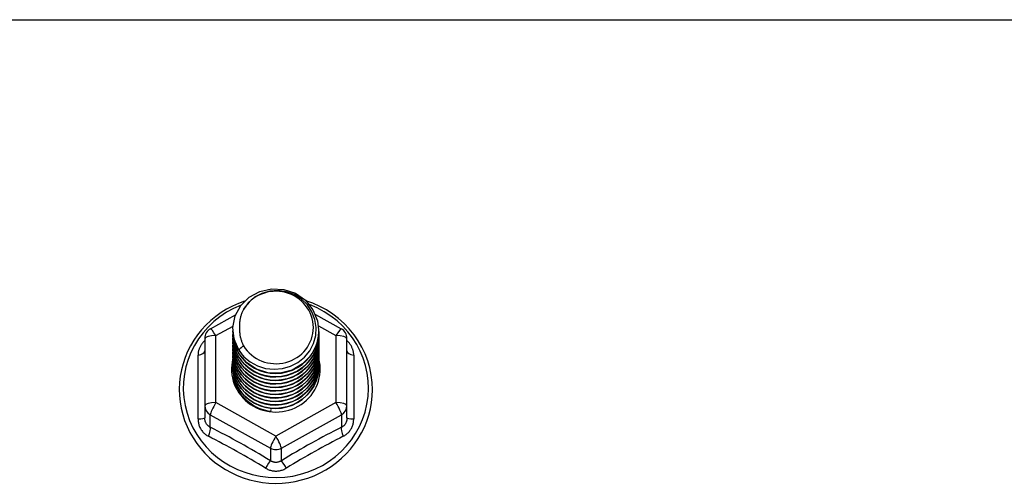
# Model space of a CAD drawing. Header units: inches. Extents: x 56.1 to 140.1, y 34.7 to 67.
# Tile 58 of 60: x 131.6 to 135.2, y 61.7 to 63.3. Entities that reach past the tile are written whole.
import ezdxf

# ---------------------------------------------------------------- set-up
doc = ezdxf.new("R2010")
doc.units = ezdxf.units.IN
doc.header["$MEASUREMENT"] = 0
doc.layers.add('Visible Edges(ANSI)', color=7, linetype='Continuous', lineweight=25)
doc.layers.add('Visible Tangent Edges(ANSI)', color=7, linetype='Continuous', lineweight=25)

msp = doc.modelspace()

# ---------------------------------------------------------------- linework, layer by layer
at = {"layer": 'Visible Edges(ANSI)'}
for p, q in [((132.329, 62.2179), (132.4191, 62.2682)), ((132.704, 62.2696), (132.7966, 62.2179)), ((132.4093, 62.2163), (132.4093, 62.2167)), ((132.4093, 62.2037), (132.4093, 62.2042)), ((132.7163, 62.21), (132.7163, 62.2104)), ((132.7163, 62.1975), (132.7163, 62.1979)), ((132.3089, 62.1836), (132.3089, 61.944)), ((132.4093, 62.1912), (132.4093, 62.1916)), ((132.4093, 62.1787), (132.4093, 62.1791)), ((132.4093, 62.1661), (132.4093, 62.1665)), ((132.7163, 62.1849), (132.7163, 62.1853)), ((132.7163, 62.1724), (132.7163, 62.1728)), ((132.7163, 62.1599), (132.7163, 62.1603)), ((132.8167, 61.944), (132.8167, 62.1836)), ((132.4093, 62.1536), (132.4093, 62.154)), ((132.4093, 62.1411), (132.4093, 62.1415)), ((132.4093, 62.1285), (132.4093, 62.1289)), ((132.7163, 62.1473), (132.7163, 62.1477)), ((132.7163, 62.1348), (132.7163, 62.1352)), ((132.7163, 62.1222), (132.7163, 62.1227)), ((132.4093, 62.116), (132.4093, 62.1164)), ((132.4093, 62.1034), (132.4093, 62.1038)), ((132.4093, 62.0909), (132.4093, 62.0913)), ((132.7163, 62.1097), (132.7163, 62.1101)), ((132.7163, 62.0972), (132.7163, 62.0976)), ((132.4093, 62.0784), (132.4093, 62.0788)), ((132.7163, 62.0846), (132.7163, 62.085)), ((132.3089, 61.944), (132.3089, 61.8992)), ((132.5444, 61.93), (132.5431, 61.9225)), ((132.8167, 61.8992), (132.8167, 61.944))]:
    msp.add_line(p, q, dxfattribs=at)
at = {"layer": 'Visible Edges(ANSI)', "flags": 128}
for points in [[(132.4302, 62.143), (132.4137, 62.1815), (132.4094, 62.223), (132.4175, 62.264), (132.4373, 62.301), (132.4673, 62.3312), (132.5051, 62.3519), (132.5475, 62.3615), (132.5911, 62.3591), (132.6325, 62.3449), (132.6682, 62.32), (132.6954, 62.2864), (132.7118, 62.2467), (132.7162, 62.2041), (132.7082, 62.162), (132.6884, 62.1237), (132.6584, 62.0924), (132.6207, 62.0705), (132.5783, 62.0598), (132.5346, 62.061), (132.4932, 62.074), (132.4575, 62.0977), (132.4303, 62.1302), (132.4138, 62.1688), (132.4094, 62.2102)], [(132.4488, 62.1183), (132.4715, 62.0995), (132.4977, 62.0853), (132.5263, 62.0764), (132.5561, 62.0732), (132.5861, 62.0758), (132.615, 62.0841), (132.6416, 62.0979), (132.6648, 62.1166), (132.6836, 62.1394), (132.6972, 62.1656), (132.7051, 62.1938), (132.7068, 62.223), (132.7022, 62.2519), (132.6916, 62.2793), (132.6753, 62.3039), (132.654, 62.3246), (132.6288, 62.3405), (132.6006, 62.3508), (132.5709, 62.3551), (132.541, 62.353), (132.5123, 62.3447), (132.4863, 62.3306), (132.4641, 62.3112), (132.447, 62.2876)], [(132.4509, 62.3168), (132.4288, 62.3087), (132.4074, 62.2991), (132.3868, 62.2881), (132.3669, 62.2758), (132.3479, 62.2622), (132.3299, 62.2473), (132.3131, 62.2313), (132.2973, 62.2142), (132.2829, 62.1961), (132.2697, 62.177), (132.2579, 62.1571), (132.2475, 62.1365), (132.2387, 62.1152), (132.2313, 62.0934), (132.2255, 62.0712), (132.2213, 62.0486), (132.2187, 62.0258), (132.2177, 62.0028), (132.2183, 61.9798), (132.2205, 61.957), (132.2244, 61.9343), (132.2299, 61.912), (132.2369, 61.8901), (132.2455, 61.8687), (132.2555, 61.8479), (132.267, 61.8279), (132.2799, 61.8086), (132.2941, 61.7903), (132.3095, 61.773), (132.3261, 61.7567), (132.3439, 61.7416), (132.3626, 61.7277), (132.3823, 61.715), (132.4028, 61.7038), (132.4241, 61.6939), (132.446, 61.6854), (132.4684, 61.6784), (132.4913, 61.6729), (132.5145, 61.6689), (132.538, 61.6665), (132.5615, 61.6656), (132.5851, 61.6663), (132.6085, 61.6686), (132.6317, 61.6724), (132.6547, 61.6777), (132.6772, 61.6845), (132.6991, 61.6929), (132.7205, 61.7026), (132.7411, 61.7137), (132.7609, 61.7262), (132.7797, 61.74), (132.7976, 61.755), (132.8143, 61.7711), (132.8299, 61.7883), (132.8442, 61.8066), (132.8573, 61.8257), (132.8689, 61.8457), (132.8791, 61.8664), (132.8878, 61.8877), (132.895, 61.9096), (132.9007, 61.9319), (132.9047, 61.9545), (132.9071, 61.9773), (132.908, 62.0003)], [(132.908, 62.0003), (132.9069, 62.0266), (132.9037, 62.0527), (132.8984, 62.0785), (132.891, 62.1038), (132.8816, 62.1284), (132.8703, 62.1523), (132.857, 62.1752), (132.842, 62.197), (132.8252, 62.2176), (132.8069, 62.2369), (132.787, 62.2547), (132.7658, 62.2709), (132.7433, 62.2855), (132.7198, 62.2983), (132.6952, 62.3093), (132.6699, 62.3184)], [(132.447, 62.2876), (132.4457, 62.2851), (132.4445, 62.2826), (132.4433, 62.28), (132.4422, 62.2774), (132.4412, 62.2748), (132.4402, 62.2721), (132.4392, 62.2695), (132.4384, 62.2668), (132.4376, 62.2641), (132.4368, 62.2614), (132.4361, 62.2587), (132.4355, 62.2559), (132.435, 62.2532), (132.4345, 62.2504), (132.4341, 62.2476), (132.4337, 62.2448), (132.4334, 62.2421), (132.4331, 62.2393), (132.433, 62.2365), (132.4329, 62.2337), (132.4328, 62.2309), (132.4328, 62.2281), (132.4329, 62.2253), (132.4331, 62.2224)], [(132.4093, 62.2163), (132.4093, 62.2118), (132.4095, 62.2073), (132.4099, 62.2029), (132.4104, 62.1984), (132.411, 62.194), (132.4118, 62.1896), (132.4128, 62.1852), (132.4138, 62.1808), (132.415, 62.1765), (132.4164, 62.1722), (132.4179, 62.168), (132.4195, 62.1638), (132.4212, 62.1596), (132.4231, 62.1555), (132.4251, 62.1515), (132.4273, 62.1475), (132.4295, 62.1436), (132.4319, 62.1397), (132.4344, 62.136), (132.4371, 62.1323), (132.4398, 62.1286), (132.4427, 62.1251), (132.4457, 62.1217), (132.4488, 62.1183)], [(132.4093, 62.2037), (132.4106, 62.1846), (132.4145, 62.1658), (132.4209, 62.1477), (132.4298, 62.1306), (132.441, 62.1147), (132.4542, 62.1003), (132.4693, 62.0878), (132.486, 62.0773), (132.504, 62.0689), (132.5231, 62.0629), (132.5428, 62.0594), (132.5628, 62.0584), (132.5828, 62.0599), (132.6025, 62.064), (132.6216, 62.0705), (132.6396, 62.0793), (132.6563, 62.0904), (132.6714, 62.1035), (132.6846, 62.1183), (132.6958, 62.1347), (132.7047, 62.1524), (132.7111, 62.1711), (132.715, 62.1904), (132.7163, 62.21)], [(132.4093, 62.1912), (132.4106, 62.1721), (132.4145, 62.1533), (132.4209, 62.1352), (132.4298, 62.118), (132.441, 62.1021), (132.4542, 62.0878), (132.4693, 62.0752), (132.486, 62.0647), (132.504, 62.0564), (132.5231, 62.0504), (132.5428, 62.0469), (132.5628, 62.0459), (132.5828, 62.0474), (132.6025, 62.0514), (132.6216, 62.058), (132.6396, 62.0668), (132.6563, 62.0779), (132.6714, 62.0909), (132.6846, 62.1058), (132.6958, 62.1222), (132.7047, 62.1399), (132.7111, 62.1585), (132.715, 62.1778), (132.7163, 62.1975)], [(132.7162, 62.204), (132.7157, 62.1838), (132.7124, 62.1638), (132.7064, 62.1445), (132.6978, 62.1261), (132.6868, 62.109), (132.6735, 62.0935), (132.6583, 62.0798), (132.6413, 62.0682), (132.6229, 62.0589), (132.6035, 62.0521), (132.5833, 62.0479), (132.5627, 62.0463), (132.5422, 62.0474), (132.522, 62.0511), (132.5025, 62.0574), (132.4842, 62.0662), (132.4672, 62.0772), (132.452, 62.0904), (132.4387, 62.1054), (132.4277, 62.122), (132.4192, 62.1398), (132.4132, 62.1586), (132.4099, 62.178), (132.4094, 62.1977)], [(132.4331, 62.2224), (132.4329, 62.2196), (132.4329, 62.2168), (132.4329, 62.214), (132.4329, 62.2112), (132.433, 62.2084), (132.4332, 62.2056), (132.4335, 62.2028), (132.4338, 62.2001), (132.4342, 62.1973), (132.4346, 62.1945), (132.4351, 62.1918), (132.4357, 62.189), (132.4363, 62.1863), (132.437, 62.1835), (132.4378, 62.1808), (132.4386, 62.1781), (132.4395, 62.1755), (132.4404, 62.1728), (132.4414, 62.1702), (132.4425, 62.1675), (132.4436, 62.165), (132.4448, 62.1624), (132.446, 62.1599), (132.4473, 62.1573)], [(132.4093, 62.1787), (132.4106, 62.1595), (132.4145, 62.1408), (132.4209, 62.1226), (132.4298, 62.1055), (132.441, 62.0896), (132.4542, 62.0752), (132.4693, 62.0627), (132.486, 62.0522), (132.504, 62.0438), (132.5231, 62.0379), (132.5428, 62.0343), (132.5628, 62.0333), (132.5828, 62.0349), (132.6025, 62.0389), (132.6216, 62.0454), (132.6396, 62.0543), (132.6563, 62.0653), (132.6714, 62.0784), (132.6846, 62.0932), (132.6958, 62.1097), (132.7047, 62.1273), (132.7111, 62.146), (132.715, 62.1653), (132.7163, 62.1849)], [(132.4093, 62.1661), (132.4106, 62.147), (132.4145, 62.1282), (132.4209, 62.1101), (132.4298, 62.0929), (132.441, 62.077), (132.4542, 62.0627), (132.4693, 62.0502), (132.486, 62.0396), (132.504, 62.0313), (132.5231, 62.0253), (132.5428, 62.0218), (132.5628, 62.0208), (132.5828, 62.0223), (132.6025, 62.0264), (132.6216, 62.0329), (132.6396, 62.0417), (132.6563, 62.0528), (132.6714, 62.0658), (132.6846, 62.0807), (132.6958, 62.0971), (132.7047, 62.1148), (132.7111, 62.1334), (132.715, 62.1528), (132.7163, 62.1724)], [(132.4093, 62.1536), (132.4106, 62.1345), (132.4145, 62.1157), (132.4209, 62.0976), (132.4298, 62.0804), (132.441, 62.0645), (132.4542, 62.0502), (132.4693, 62.0376), (132.486, 62.0271), (132.504, 62.0188), (132.5231, 62.0128), (132.5428, 62.0093), (132.5628, 62.0082), (132.5828, 62.0098), (132.6025, 62.0138), (132.6216, 62.0203), (132.6396, 62.0292), (132.6563, 62.0402), (132.6714, 62.0533), (132.6846, 62.0682), (132.6958, 62.0846), (132.7047, 62.1023), (132.7111, 62.1209), (132.715, 62.1402), (132.7163, 62.1599)], [(132.7162, 62.1914), (132.7157, 62.1712), (132.7124, 62.1513), (132.7064, 62.132), (132.6978, 62.1136), (132.6868, 62.0965), (132.6735, 62.0809), (132.6583, 62.0673), (132.6413, 62.0557), (132.6229, 62.0464), (132.6035, 62.0396), (132.5833, 62.0353), (132.5627, 62.0337), (132.5422, 62.0348), (132.522, 62.0385), (132.5025, 62.0449), (132.4842, 62.0536), (132.4672, 62.0647), (132.452, 62.0778), (132.4387, 62.0928), (132.4277, 62.1094), (132.4192, 62.1273), (132.4132, 62.1461), (132.4099, 62.1655), (132.4094, 62.1851)], [(132.7162, 62.1789), (132.7157, 62.1587), (132.7124, 62.1388), (132.7064, 62.1194), (132.6978, 62.101), (132.6868, 62.0839), (132.6735, 62.0684), (132.6583, 62.0547), (132.6413, 62.0431), (132.6229, 62.0339), (132.6035, 62.027), (132.5833, 62.0228), (132.5627, 62.0212), (132.5422, 62.0223), (132.522, 62.026), (132.5025, 62.0323), (132.4842, 62.0411), (132.4672, 62.0521), (132.452, 62.0653), (132.4387, 62.0803), (132.4277, 62.0969), (132.4192, 62.1147), (132.4132, 62.1335), (132.4099, 62.153), (132.4094, 62.1726)], [(132.7162, 62.1663), (132.7157, 62.1461), (132.7124, 62.1262), (132.7064, 62.1069), (132.6978, 62.0885), (132.6868, 62.0714), (132.6735, 62.0559), (132.6583, 62.0422), (132.6413, 62.0306), (132.6229, 62.0213), (132.6035, 62.0145), (132.5833, 62.0103), (132.5627, 62.0087), (132.5422, 62.0097), (132.522, 62.0135), (132.5025, 62.0198), (132.4842, 62.0285), (132.4672, 62.0396), (132.452, 62.0528), (132.4387, 62.0678), (132.4277, 62.0844), (132.4192, 62.1022), (132.4132, 62.121), (132.4099, 62.1404), (132.4094, 62.1601)], [(132.4473, 62.1573), (132.4466, 62.1567), (132.4459, 62.1561), (132.4452, 62.1555), (132.4444, 62.1549), (132.4437, 62.1543), (132.443, 62.1537), (132.4423, 62.1531), (132.4416, 62.1525), (132.4409, 62.1519), (132.4402, 62.1513), (132.4394, 62.1507), (132.4387, 62.1501), (132.438, 62.1495), (132.4373, 62.1489), (132.4366, 62.1483), (132.4359, 62.1477), (132.4352, 62.1471), (132.4344, 62.1466), (132.4337, 62.146), (132.433, 62.1454), (132.4323, 62.1448), (132.4316, 62.1442), (132.4309, 62.1436), (132.4302, 62.143)], [(132.4093, 62.1411), (132.4106, 62.1219), (132.4145, 62.1031), (132.4209, 62.085), (132.4298, 62.0679), (132.441, 62.052), (132.4542, 62.0376), (132.4693, 62.0251), (132.486, 62.0146), (132.504, 62.0062), (132.5231, 62.0002), (132.5428, 61.9967), (132.5628, 61.9957), (132.5828, 61.9972), (132.6025, 62.0013), (132.6216, 62.0078), (132.6396, 62.0166), (132.6563, 62.0277), (132.6714, 62.0408), (132.6846, 62.0556), (132.6958, 62.072), (132.7047, 62.0897), (132.7111, 62.1084), (132.715, 62.1277), (132.7163, 62.1473)], [(132.4093, 62.1285), (132.4106, 62.1094), (132.4145, 62.0906), (132.4209, 62.0725), (132.4298, 62.0553), (132.441, 62.0394), (132.4542, 62.0251), (132.4693, 62.0125), (132.486, 62.002), (132.504, 61.9937), (132.5231, 61.9877), (132.5428, 61.9842), (132.5628, 61.9832), (132.5828, 61.9847), (132.6025, 61.9888), (132.6216, 61.9953), (132.6396, 62.0041), (132.6563, 62.0152), (132.6714, 62.0282), (132.6846, 62.0431), (132.6958, 62.0595), (132.7047, 62.0772), (132.7111, 62.0958), (132.715, 62.1151), (132.7163, 62.1348)], [(132.4093, 62.116), (132.4106, 62.0969), (132.4145, 62.0781), (132.4209, 62.0599), (132.4298, 62.0428), (132.441, 62.0269), (132.4542, 62.0126), (132.4693, 62), (132.486, 61.9895), (132.504, 61.9812), (132.5231, 61.9752), (132.5428, 61.9716), (132.5628, 61.9706), (132.5828, 61.9722), (132.6025, 61.9762), (132.6216, 61.9827), (132.6396, 61.9916), (132.6563, 62.0026), (132.6714, 62.0157), (132.6846, 62.0306), (132.6958, 62.047), (132.7047, 62.0646), (132.7111, 62.0833), (132.715, 62.1026), (132.7163, 62.1222)], [(132.7162, 62.1538), (132.7157, 62.1336), (132.7124, 62.1137), (132.7064, 62.0943), (132.6978, 62.076), (132.6868, 62.0589), (132.6735, 62.0433), (132.6583, 62.0296), (132.6413, 62.0181), (132.6229, 62.0088), (132.6035, 62.002), (132.5833, 61.9977), (132.5627, 61.9961), (132.5422, 61.9972), (132.522, 62.0009), (132.5025, 62.0072), (132.4842, 62.016), (132.4672, 62.0271), (132.452, 62.0402), (132.4387, 62.0552), (132.4277, 62.0718), (132.4192, 62.0897), (132.4132, 62.1085), (132.4099, 62.1279), (132.4094, 62.1475)], [(132.7162, 62.1413), (132.7157, 62.1211), (132.7124, 62.1011), (132.7064, 62.0818), (132.6978, 62.0634), (132.6868, 62.0463), (132.6735, 62.0308), (132.6583, 62.0171), (132.6413, 62.0055), (132.6229, 61.9962), (132.6035, 61.9894), (132.5833, 61.9852), (132.5627, 61.9836), (132.5422, 61.9847), (132.522, 61.9884), (132.5025, 61.9947), (132.4842, 62.0035), (132.4672, 62.0145), (132.452, 62.0277), (132.4387, 62.0427), (132.4277, 62.0593), (132.4192, 62.0771), (132.4132, 62.0959), (132.4099, 62.1153), (132.4094, 62.135)], [(132.7162, 62.1287), (132.7157, 62.1085), (132.7124, 62.0886), (132.7064, 62.0693), (132.6978, 62.0509), (132.6868, 62.0338), (132.6735, 62.0182), (132.6583, 62.0046), (132.6413, 61.993), (132.6229, 61.9837), (132.6035, 61.9769), (132.5833, 61.9726), (132.5627, 61.971), (132.5422, 61.9721), (132.522, 61.9759), (132.5025, 61.9822), (132.4842, 61.9909), (132.4672, 62.002), (132.452, 62.0151), (132.4387, 62.0302), (132.4277, 62.0467), (132.4192, 62.0646), (132.4132, 62.0834), (132.4099, 62.1028), (132.4094, 62.1224)], [(132.4093, 62.1034), (132.4106, 62.0843), (132.4145, 62.0655), (132.4209, 62.0474), (132.4298, 62.0302), (132.441, 62.0144), (132.4542, 62), (132.4693, 61.9875), (132.486, 61.9769), (132.504, 61.9686), (132.5231, 61.9626), (132.5428, 61.9591), (132.5628, 61.9581), (132.5828, 61.9596), (132.6025, 61.9637), (132.6216, 61.9702), (132.6396, 61.979), (132.6563, 61.9901), (132.6714, 62.0031), (132.6846, 62.018), (132.6958, 62.0344), (132.7047, 62.0521), (132.7111, 62.0708), (132.715, 62.0901), (132.7163, 62.1097)], [(132.4093, 62.0909), (132.4106, 62.0718), (132.4145, 62.053), (132.4209, 62.0349), (132.4298, 62.0177), (132.441, 62.0018), (132.4542, 61.9875), (132.4693, 61.9749), (132.486, 61.9644), (132.504, 61.9561), (132.5231, 61.9501), (132.5428, 61.9466), (132.5628, 61.9456), (132.5828, 61.9471), (132.6025, 61.9511), (132.6216, 61.9576), (132.6396, 61.9665), (132.6563, 61.9775), (132.6714, 61.9906), (132.6846, 62.0055), (132.6958, 62.0219), (132.7047, 62.0396), (132.7111, 62.0582), (132.715, 62.0775), (132.7163, 62.0972)], [(132.7162, 62.1162), (132.7157, 62.096), (132.7124, 62.0761), (132.7064, 62.0567), (132.6978, 62.0383), (132.6868, 62.0212), (132.6735, 62.0057), (132.6583, 61.992), (132.6413, 61.9805), (132.6229, 61.9712), (132.6035, 61.9643), (132.5833, 61.9601), (132.5627, 61.9585), (132.5422, 61.9596), (132.522, 61.9633), (132.5025, 61.9696), (132.4842, 61.9784), (132.4672, 61.9895), (132.452, 62.0026), (132.4387, 62.0176), (132.4277, 62.0342), (132.4192, 62.0521), (132.4132, 62.0709), (132.4099, 62.0903), (132.4094, 62.1099)], [(132.7162, 62.1036), (132.7157, 62.0835), (132.7124, 62.0635), (132.7064, 62.0442), (132.6978, 62.0258), (132.6868, 62.0087), (132.6735, 61.9932), (132.6583, 61.9795), (132.6413, 61.9679), (132.6229, 61.9586), (132.6035, 61.9518), (132.5833, 61.9476), (132.5627, 61.946), (132.5422, 61.947), (132.522, 61.9508), (132.5025, 61.9571), (132.4842, 61.9659), (132.4672, 61.9769), (132.452, 61.9901), (132.4387, 62.0051), (132.4277, 62.0217), (132.4192, 62.0395), (132.4132, 62.0583), (132.4099, 62.0777), (132.4094, 62.0974)], [(132.7162, 62.0911), (132.7157, 62.0709), (132.7124, 62.051), (132.7064, 62.0316), (132.6978, 62.0133), (132.6868, 61.9962), (132.6735, 61.9806), (132.6583, 61.967), (132.6413, 61.9554), (132.6229, 61.9461), (132.6035, 61.9393), (132.5833, 61.935), (132.5627, 61.9334), (132.5422, 61.9345), (132.522, 61.9382), (132.5025, 61.9445), (132.4842, 61.9533), (132.4672, 61.9644), (132.452, 61.9775), (132.4387, 61.9925), (132.4277, 62.0091), (132.4192, 62.027), (132.4132, 62.0458), (132.4099, 62.0652), (132.4094, 62.0848)], [(132.4093, 62.0784), (132.4106, 62.0592), (132.4145, 62.0405), (132.4209, 62.0223), (132.4298, 62.0052), (132.441, 61.9893), (132.4542, 61.9749), (132.4693, 61.9624), (132.486, 61.9519), (132.504, 61.9435), (132.5231, 61.9376), (132.5428, 61.934), (132.5628, 61.933), (132.5828, 61.9345), (132.6025, 61.9386), (132.6216, 61.9451), (132.6396, 61.954), (132.6563, 61.965), (132.6714, 61.9781), (132.6846, 61.9929), (132.6958, 62.0093), (132.7047, 62.027), (132.7111, 62.0457), (132.715, 62.065), (132.7163, 62.0846)], [(132.7162, 62.0786), (132.7162, 62.0785), (132.7162, 62.0784), (132.7162, 62.0783), (132.7162, 62.0782), (132.7162, 62.0781), (132.7162, 62.078), (132.7162, 62.0779), (132.7162, 62.0778), (132.7162, 62.0777), (132.7163, 62.0776), (132.7163, 62.0775), (132.7163, 62.0774), (132.7163, 62.0773), (132.7163, 62.0772), (132.7163, 62.0771), (132.7163, 62.0771), (132.7163, 62.077), (132.7163, 62.0769), (132.7163, 62.0768), (132.7163, 62.0767), (132.7163, 62.0766), (132.7163, 62.0765), (132.7163, 62.0764), (132.7163, 62.0763)], [(132.5431, 61.9225), (132.5348, 61.9239), (132.5267, 61.9257), (132.5187, 61.9279), (132.5108, 61.9305), (132.5031, 61.9335), (132.4955, 61.9369), (132.4882, 61.9407), (132.481, 61.9449), (132.4741, 61.9494), (132.4675, 61.9543), (132.4612, 61.9595), (132.4552, 61.9651), (132.4495, 61.9709), (132.4441, 61.9771), (132.4391, 61.9835), (132.4345, 61.9902), (132.4302, 61.9971), (132.4264, 62.0042), (132.4229, 62.0115), (132.4199, 62.0189), (132.4173, 62.0266), (132.4151, 62.0343), (132.4134, 62.0422), (132.4121, 62.0501)]]:
    msp.add_lwpolyline(points, dxfattribs=at)
at = {"layer": 'Visible Edges(ANSI)'}
for centre, start, end in [((132.3482, 62.1836), 119.1745, 180), ((132.7774, 62.1836), 0, 60.8255)]:
    msp.add_arc(centre, 0.0394, start, end, dxfattribs=at)
for centre, major_axis, start_param, end_param in [((132.5628, 62.2228), (0.1339, 0), 3.671471, 8.899926), ((132.5628, 62.2177), (0.1535, 0), 3.669461, 3.875388), ((132.5628, 62.0738), (-0.1585, 0), 6.031816, 9.674875)]:
    msp.add_ellipse(centre, major_axis=major_axis, ratio=0.966998, start_param=start_param, end_param=end_param, dxfattribs=at)
at = {"layer": 'Visible Tangent Edges(ANSI)'}
for p, q in [((98.9289, 63.3232), (138.5628, 63.3232)), ((132.3482, 62.1936), (132.4097, 62.2279)), ((132.7153, 62.2283), (132.7774, 62.1936)), ((132.3482, 61.954), (132.3482, 62.1936)), ((132.7774, 62.1936), (132.7774, 61.954)), ((132.2846, 61.8962), (132.2846, 62.1234)), ((132.841, 62.1234), (132.841, 61.8962)), ((132.5628, 61.8342), (132.3482, 61.954)), ((132.7774, 61.954), (132.5628, 61.8342)), ((132.3285, 61.911), (132.5431, 61.7912)), ((132.3285, 61.8662), (132.3285, 61.911)), ((132.5825, 61.7912), (132.7971, 61.911)), ((132.7971, 61.911), (132.7971, 61.8662)), ((132.5431, 61.7912), (132.5431, 61.7464)), ((132.5825, 61.7464), (132.5825, 61.7912))]:
    msp.add_line(p, q, dxfattribs=at)
at = {"layer": 'Visible Tangent Edges(ANSI)', "flags": 128}
for points in [[(132.3089, 62.1761), (132.307, 62.1743), (132.3052, 62.1725), (132.3034, 62.1706), (132.3017, 62.1686), (132.3001, 62.1666), (132.2986, 62.1646), (132.2971, 62.1625), (132.2957, 62.1604), (132.2944, 62.1582), (132.2932, 62.156), (132.292, 62.1538), (132.2909, 62.1516), (132.2899, 62.1493), (132.289, 62.147), (132.2882, 62.1447), (132.2874, 62.1423), (132.2868, 62.14), (132.2862, 62.1376), (132.2857, 62.1353), (132.2853, 62.1329), (132.285, 62.1305), (132.2848, 62.1281), (132.2847, 62.1258), (132.2846, 62.1234)], [(132.841, 62.1234), (132.8409, 62.1258), (132.8408, 62.1281), (132.8406, 62.1305), (132.8403, 62.1329), (132.8399, 62.1353), (132.8394, 62.1376), (132.8388, 62.14), (132.8382, 62.1423), (132.8374, 62.1447), (132.8366, 62.147), (132.8357, 62.1493), (132.8347, 62.1516), (132.8336, 62.1538), (132.8324, 62.156), (132.8312, 62.1582), (132.8299, 62.1604), (132.8285, 62.1625), (132.827, 62.1646), (132.8255, 62.1666), (132.8239, 62.1686), (132.8222, 62.1706), (132.8204, 62.1725), (132.8186, 62.1743), (132.8167, 62.1761)], [(132.2846, 61.8962), (132.2847, 61.893), (132.2849, 61.8897), (132.2853, 61.8865), (132.2858, 61.8833), (132.2864, 61.8801), (132.2872, 61.8769), (132.2881, 61.8738), (132.2891, 61.8707), (132.2903, 61.8678), (132.2916, 61.8648), (132.2931, 61.862), (132.2947, 61.8592), (132.2964, 61.8565), (132.2982, 61.8539), (132.3001, 61.8514), (132.3022, 61.8489), (132.3043, 61.8466), (132.3066, 61.8444), (132.3089, 61.8423), (132.3114, 61.8404), (132.3139, 61.8385), (132.3165, 61.8368), (132.3192, 61.8352), (132.322, 61.8337)], [(132.3285, 61.8662), (132.3271, 61.8669), (132.3257, 61.8677), (132.3243, 61.8685), (132.323, 61.8694), (132.3217, 61.8704), (132.3204, 61.8715), (132.3192, 61.8726), (132.3181, 61.8738), (132.317, 61.875), (132.316, 61.8764), (132.315, 61.8777), (132.3141, 61.8791), (132.3133, 61.8806), (132.3126, 61.8821), (132.3119, 61.8837), (132.3112, 61.8853), (132.3107, 61.8869), (132.3102, 61.8886), (132.3098, 61.8903), (132.3095, 61.8921), (132.3092, 61.8938), (132.309, 61.8956), (132.3089, 61.8974), (132.3089, 61.8992)], [(132.8167, 61.8992), (132.8167, 61.8974), (132.8166, 61.8956), (132.8164, 61.8938), (132.8161, 61.8921), (132.8158, 61.8903), (132.8154, 61.8886), (132.8149, 61.8869), (132.8144, 61.8853), (132.8137, 61.8837), (132.813, 61.8821), (132.8123, 61.8806), (132.8114, 61.8791), (132.8106, 61.8777), (132.8096, 61.8764), (132.8086, 61.875), (132.8075, 61.8738), (132.8064, 61.8726), (132.8052, 61.8715), (132.8039, 61.8704), (132.8026, 61.8694), (132.8013, 61.8685), (132.7999, 61.8677), (132.7985, 61.8669), (132.7971, 61.8662)], [(132.8036, 61.8337), (132.8064, 61.8352), (132.8091, 61.8368), (132.8117, 61.8385), (132.8142, 61.8404), (132.8167, 61.8423), (132.819, 61.8444), (132.8213, 61.8466), (132.8234, 61.8489), (132.8255, 61.8514), (132.8274, 61.8539), (132.8292, 61.8565), (132.8309, 61.8592), (132.8325, 61.862), (132.834, 61.8648), (132.8353, 61.8678), (132.8365, 61.8707), (132.8375, 61.8738), (132.8384, 61.8769), (132.8392, 61.8801), (132.8398, 61.8833), (132.8403, 61.8865), (132.8407, 61.8897), (132.8409, 61.893), (132.841, 61.8962)], [(132.5825, 61.7464), (132.581, 61.7455), (132.5795, 61.7446), (132.5779, 61.7438), (132.5763, 61.7431), (132.5747, 61.7425), (132.573, 61.7419), (132.5714, 61.7414), (132.5697, 61.741), (132.568, 61.7407), (132.5663, 61.7405), (132.5645, 61.7404), (132.5628, 61.7403), (132.5611, 61.7404), (132.5594, 61.7405), (132.5576, 61.7407), (132.5559, 61.741), (132.5543, 61.7414), (132.5526, 61.7419), (132.5509, 61.7424), (132.5493, 61.7431), (132.5477, 61.7438), (132.5461, 61.7446), (132.5446, 61.7455), (132.5431, 61.7464)], [(132.5255, 61.7201), (132.5283, 61.7184), (132.5312, 61.7169), (132.5342, 61.7155), (132.5372, 61.7143), (132.5403, 61.7132), (132.5434, 61.7122), (132.5466, 61.7114), (132.5498, 61.7107), (132.553, 61.7102), (132.5563, 61.7098), (132.5596, 61.7096), (132.5628, 61.7095), (132.5661, 61.7096), (132.5694, 61.7098), (132.5726, 61.7102), (132.5759, 61.7107), (132.5791, 61.7114), (132.5822, 61.7122), (132.5853, 61.7132), (132.5884, 61.7143), (132.5915, 61.7156), (132.5944, 61.7169), (132.5973, 61.7184), (132.6001, 61.7201)]]:
    msp.add_lwpolyline(points, dxfattribs=at)
at = {"layer": 'Visible Tangent Edges(ANSI)'}
for centre, major_axis, ratio, start_param, end_param in [((132.5628, 62.0063), (0.3308, 0), 0.966998, 1.955468, 7.482801), ((132.3482, 62.1836), (-0.0394, 0), 0.254784, 4.712389, 6.283185), ((132.3482, 62.1836), (-0.0192, 0.0344), 0.127392, 4.936728, 6.283185), ((132.7774, 62.1836), (0.0192, 0.0344), 0.127392, 0, 1.346458), ((132.7774, 62.1836), (0.0394, 0), 0.254784, 0, 1.570796), ((132.2695, 62.1387), (0.0394, 0), 0.420933, 5.107073, 6.283185), ((132.8561, 62.1387), (-0.0394, 0), 0.420933, 0, 1.176113), ((132.3482, 61.944), (-0.0394, 0), 0.254784, 4.712389, 6.283185), ((132.3482, 61.944), (-0.0192, -0.0344), 0.127392, 4.48805, 6.058847), ((132.7774, 61.944), (0.0394, 0), 0.254784, 0, 1.570796), ((132.7774, 61.944), (0.0192, -0.0344), 0.127392, 0.224339, 1.795135), ((132.3482, 61.944), (-0.0394, 0), 0.966998, 0, 1.047198), ((132.7774, 61.944), (0.0394, 0), 0.966998, 5.235988, 6.283185), ((132.2695, 61.8992), (0.0394, 0), 0.080687, 5.107073, 6.283185), ((132.8561, 61.8992), (-0.0394, 0), 0.080687, 0, 1.176113), ((132.3089, 61.8332), (0.0178, 0.0351), 0.295528, 4.874003, 6.050115), ((132.4358, 61.6297), (-0.6046, 0.361), 0.220649, 4.666525, 5.020223), ((132.6898, 61.6297), (-0.6046, -0.361), 0.220649, 4.404555, 4.758253), ((132.8167, 61.8332), (-0.0178, 0.0351), 0.295528, 0.23307, 1.409183), ((132.4237, 61.6094), (0.5734, -0.3423), 0.220649, 1.524932, 1.878631), ((132.5628, 61.8242), (-0.0192, -0.0344), 0.127392, 4.48805, 6.058847), ((132.5628, 61.8242), (0.0192, -0.0344), 0.127392, 0.224339, 1.795135), ((132.7019, 61.6094), (0.5734, 0.3423), 0.220649, 1.262962, 1.61666), ((132.5628, 61.8242), (0.0394, 0), 0.966998, 4.18879, 5.235988), ((132.5234, 61.7134), (0.0205, 0.0336), 0.044718, 0.222707, 1.398819), ((132.6022, 61.7134), (-0.0205, 0.0336), 0.044718, 4.884366, 6.060479)]:
    msp.add_ellipse(centre, major_axis=major_axis, ratio=ratio, start_param=start_param, end_param=end_param, dxfattribs=at)

doc.saveas('drawing.dxf')
